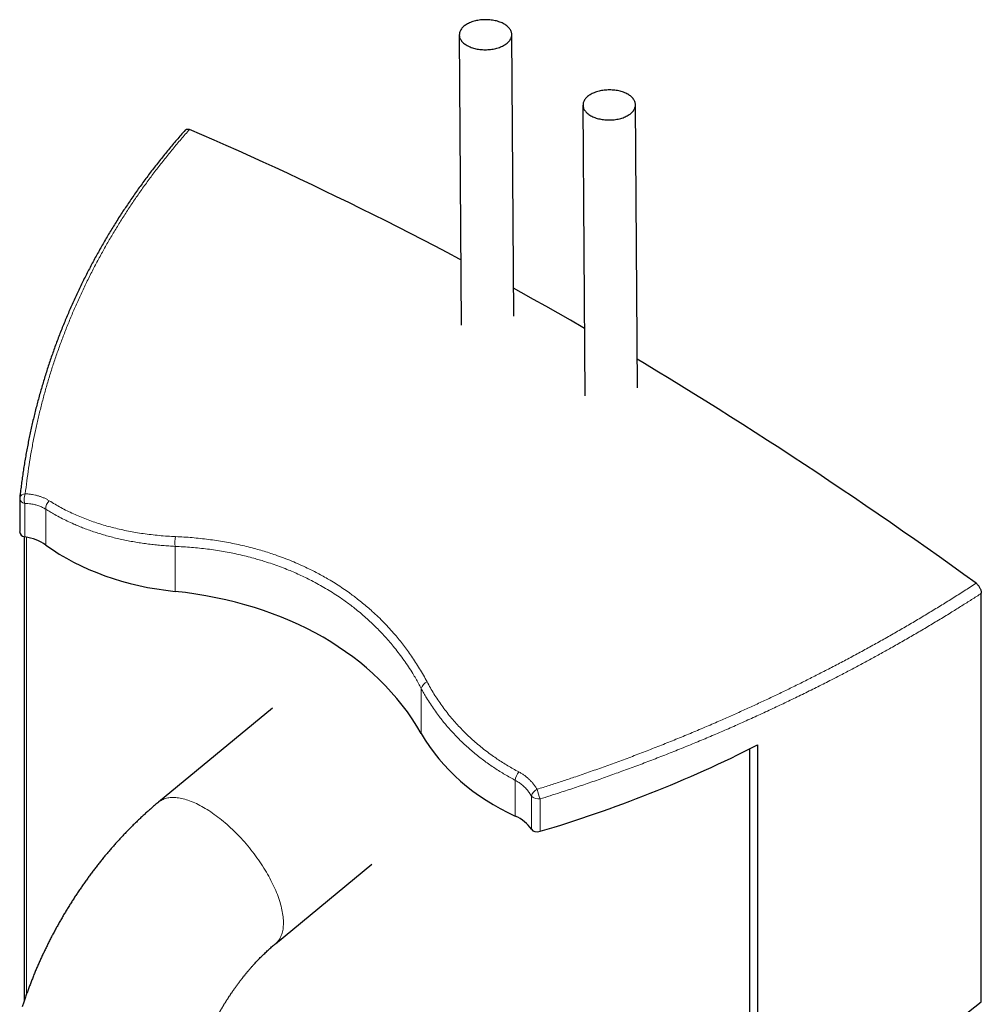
# Model space of a CAD drawing. Header units: millimetres. Extents: x 8 to 913, y 12 to 2661.
# Tile 11 of 39: x 663 to 883, y 981 to 1207. Entities that reach past the tile are written whole.
import ezdxf

# ---------------------------------------------------------------- set-up
doc = ezdxf.new("R2010")
doc.units = ezdxf.units.MM

msp = doc.modelspace()

# ---------------------------------------------------------------- linework, layer by layer
at = {"color": 7, "linetype": 'Continuous', "lineweight": 30}
for p, q in [((763.35, 1203.16), (763.8, 1136.79)), ((775.78, 1138.84), (775.35, 1203.24)), ((791.63, 1187.09), (792.08, 1120.61)), ((804.07, 1122.39), (803.63, 1187.17)), ((662.81, 1097.02), (662.81, 1089.52)), ((663.81, 1088.36), (663.81, 982.08)), ((882.72, 981.94), (882.72, 1075.41)), ((720.64, 1049.15), (694.58, 1027.64)), ((831.52, 1040.72), (831.52, 950)), ((829.79, 85.87), (829.79, 1039.84)), ((721.31, 995.25), (743.36, 1013.44))]:
    msp.add_line(p, q, dxfattribs=at)
at = {"color": 8, "linetype": 'Continuous', "lineweight": 0}
for p, q in [((663.96, 1088.33), (663.96, 1095.97)), ((668.76, 1086.45), (668.76, 1094.66)), ((664.39, 983.73), (664.39, 1088.26)), ((698.37, 1075.84), (698.37, 1086.15)), ((754.66, 1043.34), (754.66, 1053.63)), ((776.16, 1024.45), (776.16, 1032.62)), ((779.84, 1021.44), (779.84, 1029.04)), ((781.82, 1020.97), (781.82, 1028.38))]:
    msp.add_line(p, q, dxfattribs=at)
at = {"color": 7, "linetype": 'Continuous', "lineweight": 30, "flags": 128}
for points in [[(765.11, 1200.75), (765.33, 1200.63), (765.57, 1200.52), (765.81, 1200.41), (766.07, 1200.31), (766.33, 1200.22), (766.6, 1200.13), (766.88, 1200.06), (767.16, 1199.99), (767.45, 1199.93), (767.75, 1199.88), (768.05, 1199.84), (768.35, 1199.81), (768.66, 1199.78), (768.96, 1199.77), (769.27, 1199.76), (769.58, 1199.77), (769.89, 1199.78), (770.2, 1199.8), (770.5, 1199.83), (770.8, 1199.87), (771.1, 1199.92), (771.39, 1199.98), (771.68, 1200.04), (771.96, 1200.12), (772.24, 1200.2), (772.51, 1200.29), (772.76, 1200.39), (773.01, 1200.49), (773.25, 1200.61), (773.48, 1200.73), (773.7, 1200.85), (773.91, 1200.99), (774.1, 1201.12), (774.29, 1201.27), (774.45, 1201.42), (774.61, 1201.57), (774.75, 1201.73), (774.88, 1201.89), (774.99, 1202.05), (775.09, 1202.22), (775.17, 1202.39), (775.24, 1202.57), (775.29, 1202.74), (775.33, 1202.92), (775.35, 1203.09), (775.35, 1203.27), (775.34, 1203.45), (775.31, 1203.62), (775.27, 1203.8), (775.21, 1203.97), (775.13, 1204.14), (775.04, 1204.31), (774.94, 1204.48), (774.82, 1204.64), (774.68, 1204.8), (774.53, 1204.95), (774.37, 1205.1), (774.2, 1205.25), (774.01, 1205.39), (773.81, 1205.52), (773.59, 1205.65), (773.37, 1205.77), (773.13, 1205.88), (772.89, 1205.99), (772.64, 1206.09), (772.37, 1206.18), (772.1, 1206.27), (771.82, 1206.34), (771.54, 1206.41), (771.25, 1206.47), (770.95, 1206.52), (770.65, 1206.56), (770.35, 1206.59), (770.04, 1206.62), (769.74, 1206.63), (769.43, 1206.64), (769.12, 1206.63), (768.81, 1206.62), (768.5, 1206.6), (768.2, 1206.57), (767.9, 1206.53), (767.6, 1206.48), (767.31, 1206.42), (767.02, 1206.36), (766.74, 1206.28), (766.46, 1206.2), (766.2, 1206.11), (765.94, 1206.01), (765.69, 1205.91), (765.45, 1205.79), (765.22, 1205.67), (765, 1205.55), (764.79, 1205.41), (764.6, 1205.28), (764.42, 1205.13), (764.25, 1204.98), (764.09, 1204.83), (763.95, 1204.67), (763.82, 1204.51), (763.71, 1204.35), (763.61, 1204.18), (763.53, 1204.01), (763.46, 1203.83), (763.41, 1203.66), (763.38, 1203.48), (763.36, 1203.31), (763.35, 1203.13), (763.36, 1202.95), (763.39, 1202.78), (763.43, 1202.6), (763.49, 1202.43), (763.57, 1202.26), (763.66, 1202.09), (763.76, 1201.92), (763.88, 1201.76), (764.02, 1201.6), (764.17, 1201.45), (764.33, 1201.3), (764.51, 1201.15), (764.69, 1201.01), (764.9, 1200.88), (765.11, 1200.75)], [(793.39, 1184.68), (793.62, 1184.56), (793.85, 1184.44), (794.1, 1184.34), (794.35, 1184.24), (794.61, 1184.14), (794.88, 1184.06), (795.16, 1183.99), (795.45, 1183.92), (795.74, 1183.86), (796.03, 1183.81), (796.33, 1183.77), (796.63, 1183.73), (796.94, 1183.71), (797.25, 1183.7), (797.56, 1183.69), (797.87, 1183.69), (798.17, 1183.71), (798.48, 1183.73), (798.79, 1183.76), (799.09, 1183.8), (799.39, 1183.85), (799.68, 1183.91), (799.97, 1183.97), (800.25, 1184.05), (800.52, 1184.13), (800.79, 1184.22), (801.05, 1184.32), (801.3, 1184.42), (801.54, 1184.53), (801.77, 1184.65), (801.98, 1184.78), (802.19, 1184.91), (802.39, 1185.05), (802.57, 1185.19), (802.74, 1185.34), (802.89, 1185.5), (803.04, 1185.65), (803.16, 1185.82), (803.28, 1185.98), (803.37, 1186.15), (803.46, 1186.32), (803.52, 1186.49), (803.57, 1186.67), (803.61, 1186.84), (803.63, 1187.02), (803.63, 1187.2), (803.62, 1187.38), (803.59, 1187.55), (803.55, 1187.73), (803.49, 1187.9), (803.42, 1188.07), (803.33, 1188.24), (803.22, 1188.41), (803.1, 1188.57), (802.97, 1188.73), (802.82, 1188.88), (802.66, 1189.03), (802.48, 1189.18), (802.29, 1189.32), (802.09, 1189.45), (801.88, 1189.58), (801.65, 1189.7), (801.42, 1189.81), (801.17, 1189.92), (800.92, 1190.02), (800.66, 1190.11), (800.39, 1190.19), (800.11, 1190.27), (799.82, 1190.34), (799.53, 1190.4), (799.24, 1190.45), (798.94, 1190.49), (798.63, 1190.52), (798.33, 1190.54), (798.02, 1190.56), (797.71, 1190.56), (797.4, 1190.56), (797.09, 1190.55), (796.79, 1190.53), (796.48, 1190.49), (796.18, 1190.45), (795.88, 1190.41), (795.59, 1190.35), (795.3, 1190.28), (795.02, 1190.21), (794.75, 1190.13), (794.48, 1190.04), (794.22, 1189.94), (793.97, 1189.83), (793.73, 1189.72), (793.5, 1189.6), (793.28, 1189.47), (793.08, 1189.34), (792.88, 1189.2), (792.7, 1189.06), (792.53, 1188.91), (792.38, 1188.76), (792.23, 1188.6), (792.11, 1188.44), (791.99, 1188.27), (791.9, 1188.1), (791.81, 1187.93), (791.75, 1187.76), (791.69, 1187.59), (791.66, 1187.41), (791.64, 1187.23), (791.64, 1187.06), (791.65, 1186.88), (791.67, 1186.7), (791.72, 1186.53), (791.78, 1186.35), (791.85, 1186.18), (791.94, 1186.01), (792.05, 1185.85), (792.17, 1185.69), (792.3, 1185.53), (792.45, 1185.37), (792.61, 1185.22), (792.79, 1185.08), (792.98, 1184.94), (793.18, 1184.81), (793.39, 1184.68)], [(763.7, 1151.71), (763.42, 1151.86), (760.6, 1153.35), (757.79, 1154.82), (754.97, 1156.29), (752.16, 1157.74), (749.35, 1159.17), (746.54, 1160.59), (743.72, 1162), (740.91, 1163.4), (738.1, 1164.78), (735.29, 1166.15), (732.48, 1167.51), (729.68, 1168.85), (726.87, 1170.18), (724.06, 1171.49), (721.26, 1172.79), (718.46, 1174.08), (715.65, 1175.36), (712.85, 1176.62), (710.05, 1177.87), (707.26, 1179.1), (704.46, 1180.32), (701.66, 1181.53)], [(791.98, 1136.02), (791.59, 1136.25), (788.77, 1137.87), (785.95, 1139.47), (783.14, 1141.07), (780.32, 1142.65), (777.5, 1144.22), (775.74, 1145.19)], [(881.52, 1077.71), (878.72, 1079.73), (875.93, 1081.74), (873.13, 1083.73), (870.33, 1085.72), (867.53, 1087.69), (864.72, 1089.65), (861.92, 1091.6), (859.12, 1093.54), (856.31, 1095.46), (853.5, 1097.37), (850.7, 1099.27), (847.89, 1101.16), (845.08, 1103.03), (842.27, 1104.89), (839.46, 1106.74), (836.65, 1108.58), (833.83, 1110.4), (831.02, 1112.22), (828.21, 1114.01), (825.39, 1115.8), (822.58, 1117.58), (819.76, 1119.34), (816.95, 1121.08), (814.13, 1122.82), (811.31, 1124.54), (808.5, 1126.25), (805.68, 1127.95), (804.03, 1128.94)]]:
    msp.add_lwpolyline(points, dxfattribs=at)
at = {"color": 8, "linetype": 'Continuous', "lineweight": 0, "flags": 128}
for points in [[(694.58, 1027.64), (694.72, 1027.76), (694.93, 1027.91), (695.15, 1028.04), (695.38, 1028.17), (695.62, 1028.28), (695.87, 1028.38), (696.12, 1028.46), (696.39, 1028.53), (696.67, 1028.59), (696.95, 1028.64), (697.24, 1028.68), (697.54, 1028.7), (697.85, 1028.7), (698.16, 1028.7), (698.49, 1028.68), (698.82, 1028.65), (699.15, 1028.61), (699.5, 1028.55), (699.85, 1028.48), (700.2, 1028.4), (700.56, 1028.3), (700.93, 1028.2), (701.3, 1028.08), (701.68, 1027.94), (702.06, 1027.8), (702.45, 1027.64), (702.84, 1027.47), (703.23, 1027.29), (703.63, 1027.09), (704.03, 1026.89), (704.44, 1026.67), (704.84, 1026.44), (705.25, 1026.2), (705.66, 1025.95), (706.08, 1025.69), (706.49, 1025.42), (706.91, 1025.13), (707.32, 1024.84), (707.74, 1024.54), (708.16, 1024.22), (708.57, 1023.9), (708.99, 1023.57), (709.4, 1023.23), (709.82, 1022.88), (710.23, 1022.52), (710.64, 1022.15), (711.05, 1021.77), (711.46, 1021.39), (711.86, 1021), (712.26, 1020.6), (712.66, 1020.2), (713.05, 1019.79), (713.45, 1019.37), (713.83, 1018.95), (714.21, 1018.52), (714.59, 1018.08), (714.96, 1017.64), (715.33, 1017.2), (715.69, 1016.75), (716.05, 1016.3), (716.4, 1015.84), (716.74, 1015.38), (717.08, 1014.92), (717.4, 1014.45), (717.73, 1013.99), (718.04, 1013.52), (718.35, 1013.05), (718.65, 1012.57), (718.94, 1012.1), (719.22, 1011.63), (719.5, 1011.15), (719.76, 1010.68), (720.02, 1010.21), (720.27, 1009.74), (720.51, 1009.27), (720.74, 1008.8), (720.96, 1008.33), (721.17, 1007.86), (721.37, 1007.4), (721.56, 1006.94), (721.74, 1006.49), (721.91, 1006.04), (722.07, 1005.59), (722.21, 1005.15), (722.35, 1004.71), (722.48, 1004.27), (722.59, 1003.85), (722.7, 1003.42), (722.79, 1003.01)], [(722.79, 1003.01), (722.87, 1002.6), (722.94, 1002.2), (723, 1001.8), (723.05, 1001.41), (723.09, 1001.03), (723.11, 1000.66), (723.13, 1000.29), (723.13, 999.93), (723.12, 999.58), (723.1, 999.24), (723.07, 998.91), (723.03, 998.59), (722.97, 998.28), (722.91, 997.98), (722.83, 997.69), (722.74, 997.41), (722.64, 997.14), (722.53, 996.88), (722.41, 996.63), (722.28, 996.39), (722.14, 996.17), (721.98, 995.95), (721.82, 995.75), (721.64, 995.56), (721.46, 995.38), (721.31, 995.25)]]:
    msp.add_lwpolyline(points, dxfattribs=at)
at = {"color": 7, "linetype": 'Continuous', "lineweight": 30}
msp.add_arc((664.81, 1097.02), 2, 173.8117, 180, dxfattribs=at)
at = {"color": 8, "linetype": 'Continuous', "lineweight": 0}
for centre, radius, start, end in [((664.08, 1097.25), 1.28, 190.5421, 264.7832), ((664.1, 1096.86), 1.33, 90.5797, 163.6674), ((667.73, 1096.86), 3.88, 160.0172, 193.2982), ((671.55, 1094.61), 2.79, 135.1616, 178.9481), ((702.58, 1087.07), 4.31, 162.2132, 192.3092), ((756.88, 1053.07), 2.29, 113.4784, 165.8561), ((779.67, 1032.33), 3.53, 140.8088, 175.2222), ((782.19, 1028.37), 2.45, 115.4264, 164.1032), ((797.75, 1034.57), 17.09, 193.5251, 201.2445), ((781.53, 1030.83), 2.47, 226.5941, 276.8689)]:
    msp.add_arc(centre, radius, start, end, dxfattribs=at)
at = {"color": 7, "linetype": 'Continuous', "lineweight": 30}
for centre, major_axis, ratio, start_param, end_param in [((664.81, 1089.96), (1.88, 0.97), 0.716542, 2.786828, 3.91635), ((657.85, 1076.65), (13.41, 6.93), 0.716542, 0.348875, 0.774757), ((727.62, 1139.36), (72.39, 37.43), 0.716542, 3.490468, 3.969011), ((659.34, 991.1), (96.59, 49.93), 0.716542, 0.03385, 0.827418), ((826.1, 1082.5), (72.39, 37.43), 0.716542, 3.175442, 3.653985), ((763.57, 1177.31), (189.13, 97.78), 0.716542, 4.448255, 4.701277), ((766.9, 1013.7), (13.41, 6.93), 0.716542, 0.08651, 0.512393), ((781.64, 1022.52), (1.88, 0.97), 0.716542, 3.228103, 4.448255), ((763.57, 1084.91), (191.11, 90.21), 0.714681, 4.730655, 5.019019)]:
    msp.add_ellipse(centre, major_axis=major_axis, ratio=ratio, start_param=start_param, end_param=end_param, dxfattribs=at)
for points, knots in [([(700.7, 1181.4), (700.68, 1181.38), (700.33, 1180.99), (699.67, 1180.23), (698.71, 1179.13), (697.76, 1178.01), (696.82, 1176.89), (695.9, 1175.76), (694.98, 1174.62), (694.08, 1173.47), (693.18, 1172.32), (692.3, 1171.15), (691.43, 1169.98), (690.57, 1168.8), (689.72, 1167.62), (688.88, 1166.42), (688.05, 1165.22), (687.24, 1164.01), (686.43, 1162.8), (685.64, 1161.58), (684.86, 1160.35), (684.1, 1159.12), (683.34, 1157.87), (682.6, 1156.63), (681.87, 1155.37), (681.15, 1154.11), (680.45, 1152.85), (679.76, 1151.57), (679.08, 1150.3), (678.41, 1149.01), (677.75, 1147.72), (677.11, 1146.42), (676.48, 1145.12), (675.86, 1143.81), (675.25, 1142.5), (674.66, 1141.18), (674.08, 1139.86), (673.52, 1138.53), (672.96, 1137.19), (672.42, 1135.85), (671.9, 1134.51), (671.38, 1133.16), (670.88, 1131.81), (670.4, 1130.46), (669.92, 1129.1), (669.46, 1127.73), (669.02, 1126.37), (668.59, 1125), (668.17, 1123.62), (667.76, 1122.24), (667.37, 1120.86), (666.99, 1119.47), (666.62, 1118.08), (666.27, 1116.69), (665.93, 1115.29), (665.61, 1113.89), (665.29, 1112.48), (665, 1111.07), (664.71, 1109.65), (664.44, 1108.23), (664.18, 1106.81), (663.94, 1105.39), (663.71, 1103.97), (663.5, 1102.55), (663.3, 1101.13), (663.11, 1099.7), (662.95, 1098.4), (662.86, 1097.58), (662.83, 1097.23)], [0, 0, 0, 0, 0.000913, 0.015978, 0.031051, 0.046132, 0.061224, 0.076328, 0.091446, 0.10658, 0.121731, 0.136901, 0.152092, 0.167305, 0.182542, 0.197806, 0.213099, 0.228364, 0.243634, 0.258912, 0.274199, 0.289496, 0.304805, 0.320127, 0.335463, 0.350816, 0.366189, 0.381555, 0.396927, 0.412325, 0.427745, 0.443183, 0.458634, 0.474094, 0.489558, 0.505022, 0.520481, 0.535917, 0.551441, 0.566959, 0.582475, 0.597989, 0.613504, 0.629019, 0.644538, 0.66006, 0.675589, 0.691125, 0.70667, 0.722225, 0.737793, 0.753374, 0.768971, 0.784585, 0.800217, 0.815869, 0.831543, 0.84724, 0.862962, 0.878681, 0.894391, 0.910094, 0.92579, 0.941481, 0.957169, 0.972855, 0.988541, 1, 1, 1, 1]), ([(700.71, 1181.39), (700.73, 1181.42), (700.79, 1181.5), (700.93, 1181.58), (701.12, 1181.63), (701.33, 1181.63), (701.51, 1181.59), (701.62, 1181.54), (701.66, 1181.53)], [0, 0, 0, 0, 0.0992383, 0.3012889, 0.503333, 0.7015297, 0.8997426, 1, 1, 1, 1]), ([(881.52, 1077.71), (881.59, 1077.65), (881.75, 1077.53), (881.96, 1077.3), (882.16, 1077.05), (882.34, 1076.77), (882.48, 1076.48), (882.6, 1076.18), (882.68, 1075.88), (882.72, 1075.62), (882.72, 1075.47), (882.72, 1075.41)], [0, 0, 0, 0, 0.11507, 0.23013, 0.345243, 0.460359, 0.574788, 0.68923, 0.805198, 0.921185, 1, 1, 1, 1]), ([(694.58, 1027.64), (694.44, 1027.53), (694.06, 1027.21), (693.43, 1026.69), (692.7, 1026.05), (691.98, 1025.41), (691.26, 1024.76), (690.55, 1024.1), (689.84, 1023.43), (689.14, 1022.75), (688.44, 1022.07), (687.76, 1021.37), (687.07, 1020.67), (686.4, 1019.95), (685.73, 1019.23), (685.06, 1018.51), (684.4, 1017.77), (683.75, 1017.03), (683.11, 1016.27), (682.47, 1015.51), (681.84, 1014.75), (681.22, 1013.97), (680.6, 1013.19), (679.99, 1012.41), (679.39, 1011.61), (678.8, 1010.81), (678.21, 1010.01), (677.63, 1009.19), (677.05, 1008.37), (676.49, 1007.55), (675.93, 1006.72), (675.38, 1005.88), (674.84, 1005.04), (674.3, 1004.19), (673.77, 1003.34), (673.25, 1002.48), (672.74, 1001.62), (672.24, 1000.75), (671.74, 999.88), (671.26, 999), (670.78, 998.12), (670.31, 997.24), (669.85, 996.35), (669.39, 995.45), (668.95, 994.56), (668.51, 993.65), (668.08, 992.75), (667.67, 991.84), (667.26, 990.93), (666.86, 990.01), (666.46, 989.1), (666.08, 988.17), (665.71, 987.25), (665.35, 986.32), (664.99, 985.39), (664.65, 984.46), (664.31, 983.53), (663.99, 982.59), (663.68, 981.7), (663.5, 981.11), (663.41, 980.84)], [0, 0, 0, 0, 0.009774, 0.027442, 0.045092, 0.06273, 0.080353, 0.097962, 0.115557, 0.133136, 0.150701, 0.16825, 0.185784, 0.203303, 0.220808, 0.238298, 0.255773, 0.273235, 0.290683, 0.308118, 0.325541, 0.342951, 0.36035, 0.377738, 0.395116, 0.412484, 0.429844, 0.447194, 0.464538, 0.481874, 0.499204, 0.516529, 0.533848, 0.551164, 0.568476, 0.585786, 0.603094, 0.620401, 0.637708, 0.655015, 0.672323, 0.689633, 0.706945, 0.724261, 0.741581, 0.758905, 0.776235, 0.793571, 0.810915, 0.828266, 0.845625, 0.862994, 0.880372, 0.897762, 0.915162, 0.932574, 0.949999, 0.967437, 0.984888, 1, 1, 1, 1]), ([(703.4, 968.01), (703.43, 968.1), (703.52, 968.39), (703.68, 968.88), (703.88, 969.46), (704.09, 970.04), (704.31, 970.62), (704.53, 971.21), (704.76, 971.8), (705, 972.39), (705.25, 972.98), (705.5, 973.57), (705.77, 974.16), (706.03, 974.75), (706.31, 975.34), (706.59, 975.93), (706.88, 976.52), (707.18, 977.11), (707.48, 977.69), (707.79, 978.27), (708.11, 978.85), (708.43, 979.43), (708.76, 980), (709.09, 980.57), (709.43, 981.14), (709.77, 981.7), (710.12, 982.26), (710.48, 982.82), (710.84, 983.36), (711.2, 983.91), (711.57, 984.44), (711.94, 984.97), (712.32, 985.5), (712.7, 986.02), (713.08, 986.53), (713.46, 987.03), (713.85, 987.53), (714.24, 988.02), (714.64, 988.5), (715.03, 988.98), (715.43, 989.45), (715.83, 989.9), (716.23, 990.35), (716.63, 990.79), (717.03, 991.22), (717.43, 991.65), (717.83, 992.06), (718.24, 992.46), (718.64, 992.85), (719.04, 993.24), (719.43, 993.61), (719.83, 993.97), (720.23, 994.33), (720.62, 994.67), (720.98, 994.98), (721.21, 995.17), (721.31, 995.25)], [0, 0, 0, 0, 0.009549, 0.028229, 0.046937, 0.065677, 0.084448, 0.103248, 0.122076, 0.14093, 0.159808, 0.178707, 0.197628, 0.216567, 0.235522, 0.254493, 0.273476, 0.292471, 0.311475, 0.330486, 0.349503, 0.368524, 0.387547, 0.406569, 0.425589, 0.444605, 0.463615, 0.482616, 0.501608, 0.520588, 0.539554, 0.558505, 0.577439, 0.596353, 0.615247, 0.634118, 0.652964, 0.671785, 0.690577, 0.70934, 0.728071, 0.746769, 0.765432, 0.784059, 0.802649, 0.821198, 0.839707, 0.858174, 0.876596, 0.894974, 0.913306, 0.93159, 0.949825, 0.968011, 0.986147, 1, 1, 1, 1])]:
    msp.add_open_spline(points, degree=3, knots=knots, dxfattribs=at)
at = {"color": 8, "linetype": 'Continuous', "lineweight": 0}
for points, knots in [([(701.66, 1181.53), (701.01, 1180.79), (699.71, 1179.31), (697.81, 1177.06), (695.96, 1174.78), (694.16, 1172.48), (692.41, 1170.14), (690.71, 1167.79), (689.05, 1165.41), (687.45, 1163), (685.89, 1160.57), (684.39, 1158.12), (682.94, 1155.65), (681.51, 1153.12), (680.12, 1150.53), (678.76, 1147.88), (677.46, 1145.21), (676.23, 1142.55), (675.06, 1139.88), (673.95, 1137.22), (672.89, 1134.55), (671.89, 1131.85), (670.94, 1129.15), (670.05, 1126.43), (669.21, 1123.69), (668.43, 1120.95), (667.7, 1118.19), (667.03, 1115.42), (666.41, 1112.65), (665.83, 1109.83), (665.31, 1106.96), (664.84, 1104.04), (664.43, 1101.12), (664.2, 1099.16), (664.09, 1098.19)], [0, 0, 0, 0, 0.030606, 0.061216, 0.091826, 0.122432, 0.153037, 0.183647, 0.214256, 0.244862, 0.275467, 0.306075, 0.336684, 0.367289, 0.399237, 0.43119, 0.463142, 0.49509, 0.52632, 0.557554, 0.588788, 0.620019, 0.651248, 0.682482, 0.713715, 0.744945, 0.776175, 0.807408, 0.838641, 0.86987, 0.902401, 0.934935, 0.96747, 1, 1, 1, 1]), ([(664.09, 1098.19), (664.36, 1098.17), (664.91, 1098.13), (665.69, 1098.02), (666.41, 1097.88), (667.09, 1097.7), (667.74, 1097.48), (668.38, 1097.22), (669, 1096.93), (669.38, 1096.7), (669.57, 1096.58)], [0, 0, 0, 0, 0.134088, 0.268667, 0.3887, 0.508825, 0.628854, 0.752534, 0.876322, 1, 1, 1, 1]), ([(668.76, 1094.66), (668.64, 1094.74), (668.39, 1094.88), (668.01, 1095.08), (667.61, 1095.26), (667.2, 1095.42), (666.76, 1095.56), (666.32, 1095.68), (665.86, 1095.78), (665.43, 1095.85), (664.92, 1095.92), (664.44, 1095.96), (664.08, 1095.97), (663.96, 1095.97)], [0, 0, 0, 0, 0.089542, 0.179634, 0.269726, 0.360721, 0.451717, 0.54421, 0.637342, 0.730475, 0.797731, 0.932487, 1, 1, 1, 1]), ([(669.57, 1096.58), (670.01, 1096.31), (670.88, 1095.77), (672.24, 1095.01), (673.65, 1094.28), (675.09, 1093.6), (676.57, 1092.95), (678.08, 1092.35), (679.61, 1091.79), (681.17, 1091.27), (682.75, 1090.8), (684.36, 1090.37), (686.01, 1089.98), (687.68, 1089.63), (689.36, 1089.32), (691.09, 1089.05), (692.88, 1088.82), (694.73, 1088.63), (696.59, 1088.48), (697.85, 1088.41), (698.48, 1088.38)], [0, 0, 0, 0, 0.055269, 0.110549, 0.165817, 0.221502, 0.277199, 0.332884, 0.387536, 0.44221, 0.496884, 0.551537, 0.606629, 0.661721, 0.715947, 0.770174, 0.827619, 0.885086, 0.942554, 1, 1, 1, 1]), ([(698.37, 1086.15), (697.89, 1086.18), (696.93, 1086.23), (695.5, 1086.34), (694.07, 1086.47), (692.63, 1086.63), (691.19, 1086.82), (689.75, 1087.04), (688.31, 1087.29), (686.87, 1087.57), (685.46, 1087.88), (684.06, 1088.22), (682.69, 1088.59), (681.35, 1088.98), (680.04, 1089.4), (678.75, 1089.84), (677.52, 1090.29), (676.33, 1090.77), (675.06, 1091.31), (673.69, 1091.93), (672.23, 1092.66), (670.93, 1093.37), (669.77, 1094.03), (669.09, 1094.45), (668.76, 1094.66)], [0, 0, 0, 0, 0.042716, 0.085436, 0.128152, 0.172493, 0.216839, 0.261181, 0.306789, 0.352403, 0.398012, 0.443325, 0.488645, 0.533958, 0.57829, 0.622628, 0.66696, 0.708466, 0.749971, 0.805473, 0.860987, 0.916488, 0.958244, 1, 1, 1, 1]), ([(698.48, 1088.38), (699.11, 1088.35), (700.37, 1088.29), (702.26, 1088.15), (704.13, 1087.97), (705.99, 1087.75), (707.84, 1087.49), (709.67, 1087.18), (711.49, 1086.84), (713.3, 1086.46), (715.09, 1086.03), (716.77, 1085.59), (718.36, 1085.14), (719.84, 1084.68), (721.46, 1084.14), (723.18, 1083.51), (725.02, 1082.79), (726.83, 1082.02), (728.46, 1081.26), (729.94, 1080.54), (731.26, 1079.85), (732.56, 1079.13), (733.91, 1078.35), (735.3, 1077.49), (736.74, 1076.54), (738.01, 1075.66), (739.13, 1074.84), (740.17, 1074.05), (741.24, 1073.19), (742.36, 1072.25), (743.55, 1071.2), (744.81, 1070.02), (746.13, 1068.71), (747.4, 1067.36), (748.57, 1066.05), (749.63, 1064.78), (750.59, 1063.56), (751.52, 1062.31), (752.45, 1061), (753.37, 1059.62), (754.28, 1058.17), (755.15, 1056.69), (755.7, 1055.68), (755.97, 1055.17)], [0, 0, 0, 0, 0.024985, 0.04998, 0.074977, 0.099972, 0.124957, 0.150136, 0.175325, 0.200516, 0.225705, 0.250884, 0.272583, 0.294285, 0.315984, 0.343921, 0.371867, 0.399813, 0.42775, 0.449248, 0.470749, 0.492251, 0.513748, 0.538974, 0.564204, 0.58943, 0.607526, 0.625622, 0.647313, 0.669005, 0.690696, 0.718618, 0.74655, 0.774481, 0.802404, 0.82589, 0.84938, 0.872871, 0.896356, 0.922264, 0.948178, 0.974092, 1, 1, 1, 1]), ([(754.66, 1053.63), (754.45, 1054.02), (754.04, 1054.79), (753.39, 1055.92), (752.63, 1057.19), (751.74, 1058.58), (750.71, 1060.08), (749.64, 1061.55), (748.56, 1062.93), (747.48, 1064.24), (746.39, 1065.47), (745.27, 1066.67), (744.11, 1067.84), (742.92, 1068.99), (741.69, 1070.1), (740.42, 1071.18), (739.21, 1072.15), (738.06, 1073.03), (736.98, 1073.81), (735.75, 1074.67), (734.35, 1075.58), (732.78, 1076.54), (731.17, 1077.46), (729.63, 1078.29), (728.16, 1079.02), (726.77, 1079.67), (725.36, 1080.3), (723.86, 1080.92), (722.27, 1081.54), (720.57, 1082.14), (719.02, 1082.65), (717.61, 1083.08), (716.2, 1083.48), (714.64, 1083.89), (712.9, 1084.3), (711.15, 1084.67), (709.38, 1085), (707.58, 1085.29), (705.77, 1085.54), (703.94, 1085.75), (702.1, 1085.93), (700.24, 1086.06), (698.99, 1086.12), (698.37, 1086.15)], [0, 0, 0, 0, 0.020121, 0.040243, 0.060364, 0.088337, 0.116319, 0.144301, 0.172274, 0.197476, 0.222685, 0.247893, 0.273095, 0.298418, 0.323748, 0.349077, 0.3744, 0.394514, 0.41463, 0.434744, 0.462222, 0.489709, 0.517196, 0.544674, 0.567146, 0.589623, 0.6121, 0.634572, 0.660391, 0.686213, 0.712032, 0.730557, 0.749083, 0.77408, 0.799087, 0.824096, 0.849103, 0.8741, 0.899274, 0.924457, 0.949643, 0.974826, 1, 1, 1, 1]), ([(781.14, 1030.58), (782.07, 1030.87), (783.95, 1031.47), (786.76, 1032.38), (789.75, 1033.38), (792.92, 1034.47), (796.27, 1035.66), (799.62, 1036.87), (802.96, 1038.11), (806.28, 1039.39), (809.6, 1040.69), (812.9, 1042.01), (816.19, 1043.37), (819.47, 1044.75), (822.58, 1046.09), (825.53, 1047.39), (828.32, 1048.65), (831.1, 1049.92), (833.87, 1051.21), (836.62, 1052.52), (839.39, 1053.86), (842.17, 1055.24), (844.97, 1056.65), (847.81, 1058.1), (850.69, 1059.6), (853.59, 1061.15), (856.48, 1062.72), (859.34, 1064.3), (862.19, 1065.91), (865.01, 1067.53), (867.82, 1069.18), (870.6, 1070.85), (873.36, 1072.53), (876.1, 1074.23), (878.82, 1075.96), (880.62, 1077.12), (881.52, 1077.71)], [0, 0, 0, 0, 0.026236, 0.052473, 0.078709, 0.110215, 0.141726, 0.17324, 0.204751, 0.236256, 0.267762, 0.299274, 0.330788, 0.3623, 0.393806, 0.420975, 0.448149, 0.475326, 0.502503, 0.529678, 0.556846, 0.584968, 0.61309, 0.641212, 0.670954, 0.700702, 0.730452, 0.7602, 0.789942, 0.81985, 0.849763, 0.879679, 0.909592, 0.9395, 0.96975, 1, 1, 1, 1]), ([(882.72, 1075.41), (881.99, 1074.93), (880.51, 1073.98), (878.28, 1072.56), (875.87, 1071.06), (873.28, 1069.47), (870.52, 1067.81), (867.72, 1066.16), (864.91, 1064.53), (862.15, 1062.97), (859.47, 1061.47), (856.85, 1060.04), (854.21, 1058.62), (851.56, 1057.22), (848.74, 1055.76), (845.76, 1054.24), (842.6, 1052.67), (839.42, 1051.12), (836.22, 1049.59), (833, 1048.09), (829.76, 1046.61), (826.51, 1045.15), (823.24, 1043.72), (819.95, 1042.32), (816.63, 1040.94), (813.28, 1039.57), (809.89, 1038.23), (806.5, 1036.92), (803.09, 1035.63), (799.71, 1034.39), (796.36, 1033.19), (793.04, 1032.04), (789.71, 1030.91), (786.73, 1029.94), (784.1, 1029.09), (782.58, 1028.62), (781.82, 1028.38)], [0, 0, 0, 0, 0.0246942, 0.0493895, 0.0740837, 0.1038206, 0.1335634, 0.1633083, 0.1930512, 0.2227882, 0.249775, 0.276766, 0.3037585, 0.3307496, 0.3577365, 0.389253, 0.4207761, 0.4523014, 0.4838246, 0.5153412, 0.5468851, 0.5784354, 0.6099879, 0.6415383, 0.6730822, 0.705188, 0.7373005, 0.7694152, 0.8015277, 0.8336336, 0.8646451, 0.8956605, 0.9266759, 0.9576874, 0.9788437, 1, 1, 1, 1]), ([(755.97, 1055.17), (756.22, 1054.71), (756.73, 1053.77), (757.55, 1052.4), (758.41, 1051.06), (759.33, 1049.73), (760.3, 1048.43), (761.31, 1047.16), (762.36, 1045.94), (763.45, 1044.75), (764.58, 1043.59), (765.75, 1042.46), (766.98, 1041.36), (768.24, 1040.3), (769.54, 1039.28), (770.8, 1038.35), (772.03, 1037.5), (773.22, 1036.72), (774.43, 1035.97), (775.67, 1035.25), (776.52, 1034.79), (776.94, 1034.56)], [0, 0, 0, 0, 0.055317, 0.110643, 0.16596, 0.221648, 0.277347, 0.333035, 0.387645, 0.442275, 0.496905, 0.551514, 0.60656, 0.661605, 0.715807, 0.77001, 0.815995, 0.861999, 0.908011, 0.954015, 1, 1, 1, 1]), ([(776.16, 1032.62), (775.75, 1032.84), (774.95, 1033.28), (773.77, 1033.96), (772.6, 1034.67), (771.44, 1035.42), (770.29, 1036.2), (769.15, 1037.02), (768.03, 1037.87), (766.93, 1038.75), (765.86, 1039.65), (764.82, 1040.58), (763.81, 1041.53), (762.84, 1042.49), (761.91, 1043.47), (761.02, 1044.46), (760.17, 1045.45), (759.37, 1046.44), (758.53, 1047.53), (757.65, 1048.75), (756.73, 1050.11), (755.94, 1051.38), (755.25, 1052.56), (754.86, 1053.27), (754.66, 1053.63)], [0, 0, 0, 0, 0.042675, 0.085355, 0.12803, 0.172348, 0.216671, 0.260989, 0.306604, 0.352225, 0.397841, 0.4432, 0.488566, 0.533926, 0.578333, 0.622744, 0.667151, 0.708644, 0.750137, 0.805608, 0.86109, 0.916562, 0.958281, 1, 1, 1, 1]), ([(776.94, 1034.56), (777.15, 1034.44), (777.57, 1034.21), (778.17, 1033.81), (778.74, 1033.37), (779.28, 1032.9), (779.79, 1032.39), (780.28, 1031.83), (780.73, 1031.23), (781, 1030.79), (781.14, 1030.58)], [0, 0, 0, 0, 0.120019, 0.240138, 0.360159, 0.483882, 0.607711, 0.731439, 0.865471, 1, 1, 1, 1]), ([(779.84, 1029.04), (779.75, 1029.17), (779.6, 1029.44), (779.34, 1029.82), (779.07, 1030.19), (778.77, 1030.55), (778.46, 1030.89), (778.12, 1031.22), (777.77, 1031.53), (777.4, 1031.83), (777, 1032.11), (776.59, 1032.38), (776.3, 1032.54), (776.16, 1032.62)], [0, 0, 0, 0, 0.092456, 0.180942, 0.269427, 0.359143, 0.44932, 0.539497, 0.630378, 0.721258, 0.813719, 0.90676, 1, 1, 1, 1])]:
    msp.add_open_spline(points, degree=3, knots=knots, dxfattribs=at)

doc.saveas('drawing.dxf')
